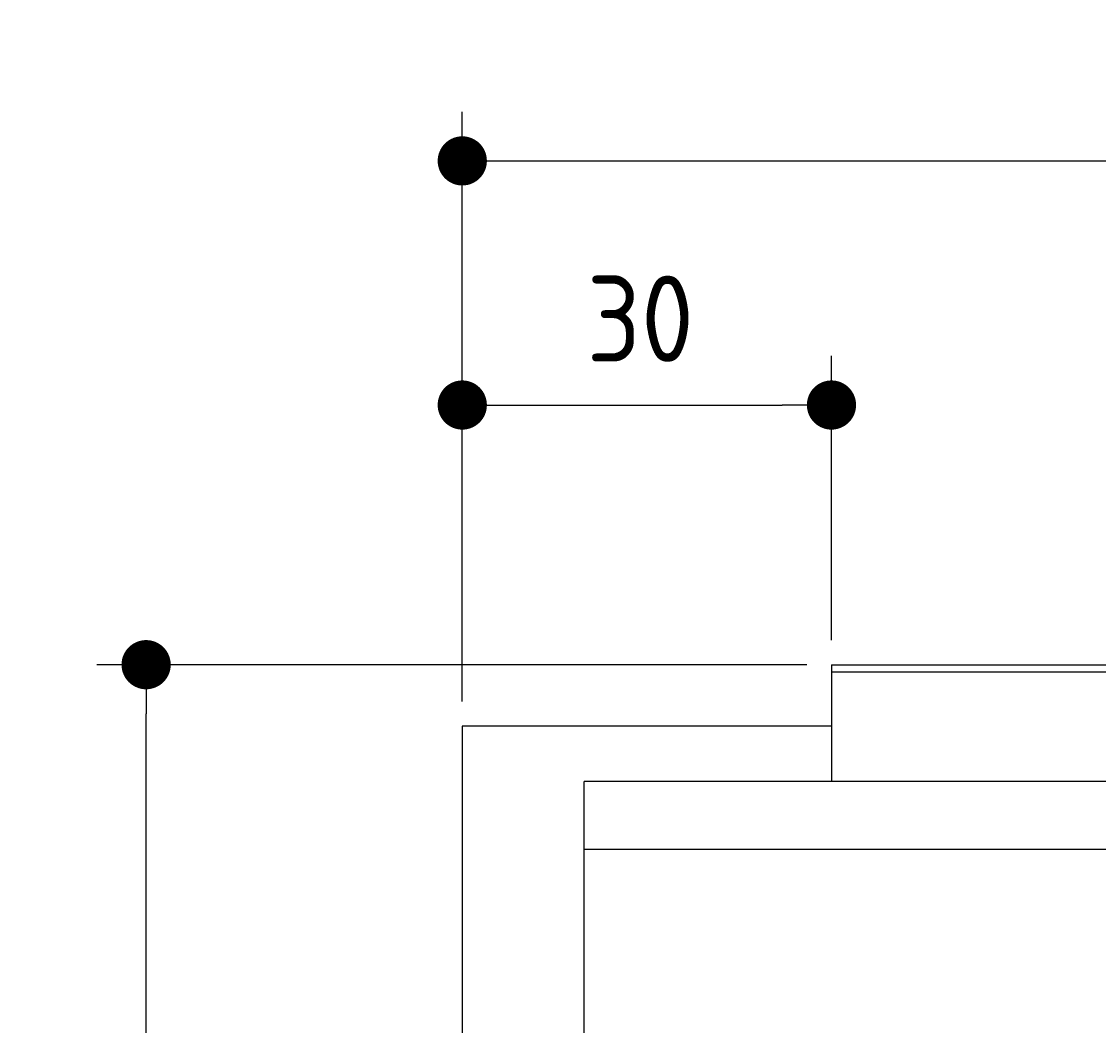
# Model space of a CAD drawing. Extents: x 715 to 7297, y -133 to 6110.
# Tile 27 of 93: x 715 to 1590, y 5294 to 6110. Entities that reach past the tile are written whole.
import ezdxf

# ---------------------------------------------------------------- set-up
doc = ezdxf.new("R2010")
doc.units = 0
doc.layers.get('0').update_dxf_attribs({"linetype": 'CONTINUOUS'})
doc.layers.get('DEFPOINTS').update_dxf_attribs({"linetype": 'CONTINUOUS'})
doc.layers.add('4', color=3, linetype='CONTINUOUS')
doc.styles.get("Standard").update_dxf_attribs({"font": 'ISOCP.SHX'})
doc.dimstyles.get("Standard").update_dxf_attribs({"dimtxt": 2.5, "dimasz": 2.5, "dimexe": 1.25, "dimexo": 0.625, "dimtad": 1, "dimcen": 2.5, "dimazin": 3, "dimtfac": 1, "dimtmove": 0, "dimatfit": 3})

# ---------------------------------------------------------------- blocks, each defined once
blk = doc.blocks.new('*U15')
at = {"layer": '4', "color": 2}
blk.add_text('520', height=70, dxfattribs=at).set_placement((3599.25, 6038.95))
blk = doc.blocks.new('PUNKT')
at = {"layer": '4', "color": 0, "linetype": 'BYBLOCK'}
blk.add_line((-0.5, 0), (-1, 0), dxfattribs=at)
at = {"layer": '4', "color": 0, "linetype": 'BYBLOCK', "const_width": 0.5}
blk.add_lwpolyline([(-0.25, 0, 1), (0.25, 0, 1)], format="xyb", close=True, dxfattribs=at)
blk = doc.blocks.new('*D5')
at = {"layer": '4'}
for p, q in [((1072.77, 5557.27), (1072.77, 6036.87)), ((6272.78, 5557.27), (6272.78, 6036.87)), ((1112.77, 5996.87), (6232.78, 5996.87))]:
    blk.add_line(p, q, dxfattribs=at)
at = {"layer": 'DEFPOINTS', "color": 0}
for p in [(6272.78, 5996.87), (1072.77, 5537.27), (6272.78, 5537.27)]:
    blk.add_point(p, dxfattribs=at)
blk.add_blockref('*U15', (0, 0))
at = {"layer": '4', "xscale": 40, "yscale": 40, "zscale": 40, "rotation": 180}
blk.add_blockref('PUNKT', (1072.77, 5996.87), dxfattribs=at)
at = {"layer": '4', "xscale": 40, "yscale": 40, "zscale": 40}
blk.add_blockref('PUNKT', (6272.78, 5996.87), dxfattribs=at)
blk = doc.blocks.new('*U14')
at = {"layer": '4', "color": 2}
blk.add_text('30', height=70, dxfattribs=at).set_placement((1173.75, 5833.56))
blk = doc.blocks.new('*D6')
at = {"layer": '4'}
for p, q in [((1072.77, 5557.27), (1072.77, 5838.39)), ((1372.77, 5607.27), (1372.77, 5838.39)), ((1112.77, 5798.39), (1332.77, 5798.39))]:
    blk.add_line(p, q, dxfattribs=at)
at = {"layer": 'DEFPOINTS', "color": 0}
for p in [(1372.77, 5798.39), (1372.77, 5587.27), (1072.77, 5537.27)]:
    blk.add_point(p, dxfattribs=at)
blk.add_blockref('*U14', (0, 0))
at = {"layer": '4', "xscale": 40, "yscale": 40, "zscale": 40, "rotation": 180}
blk.add_blockref('PUNKT', (1072.77, 5798.39), dxfattribs=at)
at = {"layer": '4', "xscale": 40, "yscale": 40, "zscale": 40}
blk.add_blockref('PUNKT', (1372.77, 5798.39), dxfattribs=at)
blk = doc.blocks.new('*U18')
at = {"layer": '4', "color": 2}
blk.add_text('570', height=70, rotation=90, dxfattribs=at).set_placement((785.85, 2663.74))
blk = doc.blocks.new('*D4')
at = {"layer": '4'}
for p, q in [((1352.77, 5587.27), (775.85, 5587.27)), ((815.85, -72.73), (815.85, 5547.27)), ((1352.77, -112.73), (775.85, -112.73))]:
    blk.add_line(p, q, dxfattribs=at)
at = {"layer": 'DEFPOINTS', "color": 0}
for p in [(815.85, 5587.27), (1372.77, 5587.27), (1372.77, -112.73)]:
    blk.add_point(p, dxfattribs=at)
blk.add_blockref('*U18', (0, 0))
at = {"layer": '4', "xscale": 40, "yscale": 40, "zscale": 40}
for p, rotation in [((815.85, 5587.27), 90), ((815.85, -112.73), 270)]:
    blk.add_blockref('PUNKT', p, dxfattribs=dict(at, rotation=rotation))

msp = doc.modelspace()

# ---------------------------------------------------------------- linework, layer by layer
for p, q in [((1372.775, 5587.2711), (4772.775, 5587.2711)), ((1372.775, 5587.2711), (1372.775, 5492.2711)), ((1832.775, 5581.2711), (1372.775, 5581.2711)), ((1372.775, 5563.2711), (1372.775, 5553.2711)), ((1372.775, 5553.2711), (1372.775, 5492.2711)), ((1372.775, 5537.2711), (1072.775, 5537.2711)), ((1072.775, 5537.2711), (1072.775, 2737.2711)), ((1171.7173, -17.7289), (1171.7173, 5492.2711)), ((4551.1873, 5492.2711), (1171.7173, 5492.2711)), ((1171.7173, 5437.2711), (6020.522, 5437.2711))]:
    msp.add_line(p, q)

# ---------------------------------------------------------------- dimensions: what is measured, and where the dimension line sits
at = {"layer": '4'}
dim = msp.add_linear_dim(base=(6272.775, 5996.8714), p1=(1072.775, 5537.2711), p2=(6272.775, 5537.2711), dimstyle='Standard', override={"dimtad": 3}, dxfattribs=at)
dim.commit()
dim.dimension.update_dxf_attribs({"geometry": '*D5', "text_midpoint": (3672.775, 6073.9458), "dimtype": 128})
dim = msp.add_linear_dim(base=(1372.775, 5798.3859), p1=(1072.775, 5537.2711), p2=(1372.775, 5587.2711), dimstyle='Standard', dxfattribs=at)
dim.commit()
dim.dimension.update_dxf_attribs({"geometry": '*D6', "text_midpoint": (1222.775, 5868.5601), "dimtype": 128})
dim = msp.add_linear_dim(base=(815.8521, 5587.2711), p1=(1372.775, -112.7289), p2=(1372.775, 5587.2711), angle=90, dimstyle='Standard', dxfattribs=at)
dim.commit()
dim.dimension.update_dxf_attribs({"geometry": '*D4', "text_midpoint": (750.8521, 2737.2711)})

doc.saveas('drawing.dxf')
